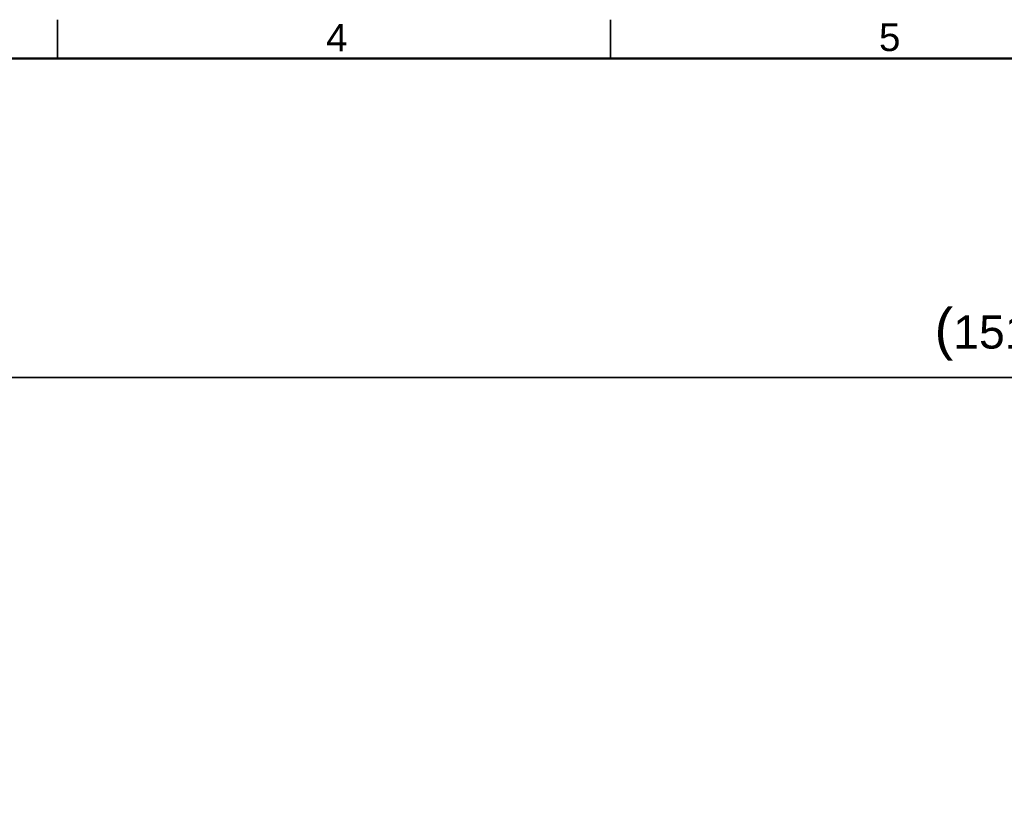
# Model space of a CAD drawing. Header units: millimetres. Extents: x 4 to 1188, y 1 to 840.
# Tile 68 of 256: x 141 to 230, y 769 to 840. Entities that reach past the tile are written whole.
import ezdxf

# ---------------------------------------------------------------- set-up
doc = ezdxf.new("R2010")
doc.units = ezdxf.units.MM
doc.layers.add('1', color=7, linetype='Continuous')
doc.layers.add('256', color=7, linetype='Continuous')
doc.styles.add('Arial Unicode MS', font='Arial Unicode MS')
doc.dimstyles.get("Standard").update_dxf_attribs({"dimtxt": 0.18, "dimasz": 0.18, "dimexe": 0.18, "dimexo": 0.0625, "dimgap": 0.09, "dimtad": 0, "dimtih": 1, "dimtoh": 1, "dimdec": 4, "dimzin": 0, "dimdsep": 46, "dimtxsty": 'Standard', "dimcen": 0.09, "dimadec": 0, "dimazin": 0, "dimtfac": 1, "dimtdec": 4, "dimtofl": 0, "dimtmove": 0, "dimatfit": 3, "dimfxl": 0, "dimtolj": 1, "dimtzin": 0, "dimarcsym": 0})

# ---------------------------------------------------------------- blocks, each defined once
blk = doc.blocks.new('_U15')
at = {"layer": '1', "color": 18, "lineweight": 35}
for p, q in [((122.035, 770.325), (122.035, 809.115)), ((338.218, 770.325), (338.218, 809.115)), ((122.035, 807.115), (338.218, 807.115))]:
    blk.add_line(p, q, dxfattribs=at)
at = {"layer": '1', "color": 18, "lineweight": 70}
for points in [[(122.035, 807.115), (125.535, 807.891), (125.535, 806.339)], [(338.218, 807.115), (334.718, 806.339), (334.718, 807.891)]]:
    blk.add_solid(points, dxfattribs=at)
at = {"layer": '1', "color": 18, "linetype": 'Continuous', "lineweight": 13, "insert": (223.816, 808.651), "char_height": 3, "attachment_point": 7, "line_spacing_factor": 1.047437, "style": 'Arial Unicode MS'}
blk.add_mtext('\\fArial Unicode MS|b0|i0;\\W1.0000;{\\H1.21x;(}1513{\\H1.21x;)}', dxfattribs=at)

msp = doc.modelspace()

# ---------------------------------------------------------------- linework, layer by layer
at = {"layer": '256', "color": 18, "linetype": 'Continuous', "lineweight": 35}
for p, q in [((144.5, 839.5), (144.5, 836)), ((194.5, 839.5), (194.5, 836))]:
    msp.add_line(p, q, dxfattribs=at)
at = {"layer": '256', "color": 18, "linetype": 'Continuous', "lineweight": 50}
msp.add_line((23, 836), (1184, 836), dxfattribs=at)

# ---------------------------------------------------------------- texts
at = {"layer": '256', "color": 18, "linetype": 'Continuous', "lineweight": 13, "char_height": 2.5, "attachment_point": 7, "line_spacing_factor": 1.047437, "style": 'Arial Unicode MS'}
for s, insert in [('\\fArial Unicode MS|b0|i0;\\W1.0000;4', (168.7863, 836.6224)), ('\\fArial Unicode MS|b0|i0;\\W1.0000;5', (218.7863, 836.6224))]:
    msp.add_mtext(s, dxfattribs=dict(at, insert=insert))

# ---------------------------------------------------------------- dimensions: what is measured, and where the dimension line sits
at = {"layer": '1', "color": 18, "linetype": 'Continuous', "lineweight": 13}
dim = msp.add_linear_dim(base=(338.2181, 807.1152), p1=(122.0347, 769.3252), p2=(338.2181, 769.3252), text='\\fArial Unicode MS|b0|i0;\\C18;{\\H1.21x;(}1513{\\H1.21x;)}', dimstyle='Standard', override={"dimtxt": 3, "dimasz": 3.5, "dimexe": 2, "dimexo": 1, "dimgap": 1.5, "dimtad": 1, "dimtih": 1, "dimtoh": 0, "dimdec": 0, "dimlfac": 1, "dimzin": 8, "dimdsep": 44, "dimlunit": 2, "dimpost": '', "dimtxsty": 'Arial Unicode MS', "dimsah": 1, "dimse1": 0, "dimse2": 0, "dimsd1": 0, "dimsd2": 0, "dimclrd": 18, "dimclre": 18, "dimclrt": 18, "dimtm": -0.1, "dimtfac": 0.666667, "dimtdec": 2, "dimtofl": 1, "dimtmove": 0, "dimtzin": 8, "dimlwd": 35, "dimlwe": 35}, dxfattribs=at)
dim.commit()
dim.dimension.update_dxf_attribs({"geometry": '_U15', "text_midpoint": (230.1264, 807.1152), "dimtype": 160})

doc.saveas('drawing.dxf')
